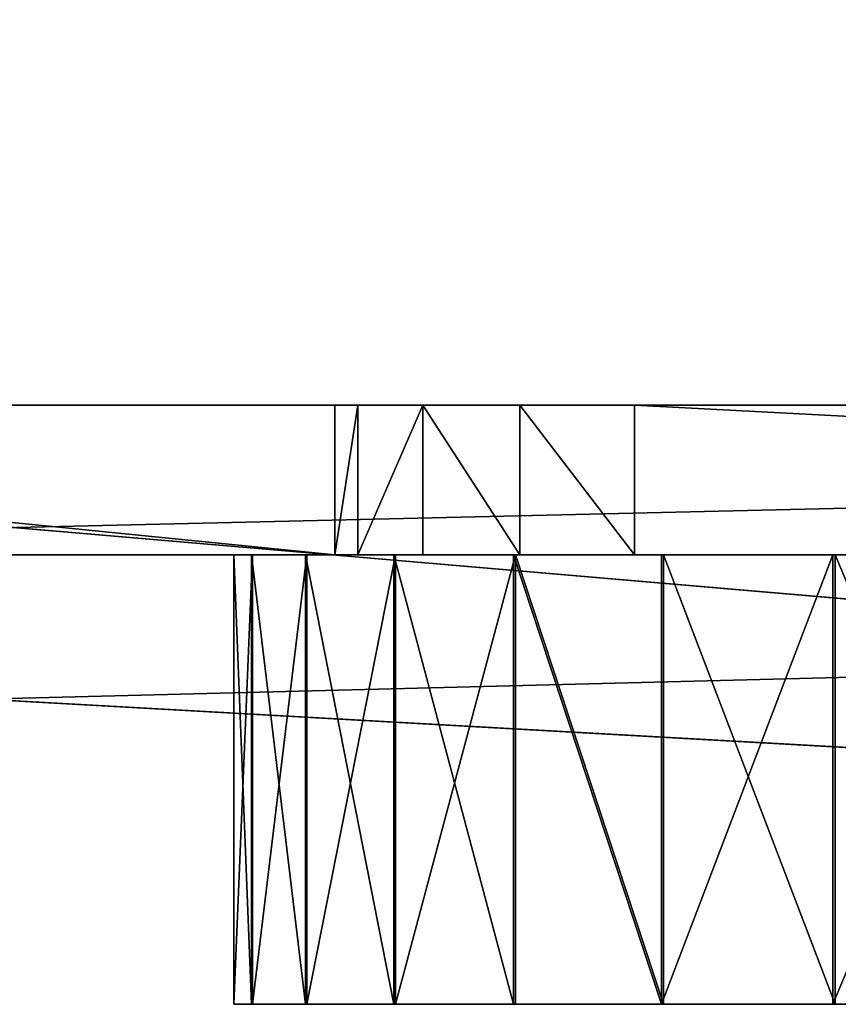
# Model space of a CAD drawing. Extents: x -4.9 to 4.9, y -3.1 to 11.3.
# Tile 126 of 154: x -0.536 to -0.321, y 1.448 to 1.707. Entities that reach past the tile are written whole.
import ezdxf

# ---------------------------------------------------------------- set-up
doc = ezdxf.new("R2010")
doc.units = 0
doc.header["$MEASUREMENT"] = 0
doc.layers.get('0').update_dxf_attribs({"linetype": 'CONTINUOUS'})

# ---------------------------------------------------------------- blocks, each defined once
blk = doc.blocks.new('RUMI-LED_ZLOZENIE_STL')
at = {"color": 0}
for p, q in [((0.84522, 1.60548, 0), (-0.84522, 1.60548, 0)), ((-0.84522, 1.60548, 1.37795), (-0.45276, 1.60548, 1.37795)), ((0.84522, 1.60548, 0), (-0.84522, 1.60548, 0)), ((-0.84522, 1.60548, 1.37795), (-0.45276, 1.60548, 1.37795)), ((-0.45276, 1.60548, 1.37795), (-0.45276, 1.60548, 1.89237)), ((-0.45276, 1.60548, 1.89237), (-0.44676, 1.60548, 1.9225)), ((-0.45276, 1.56611, 1.37795), (-0.45276, 1.60548, 1.37795)), ((-0.45276, 1.60548, 1.37795), (-0.45276, 1.60548, 1.89237)), ((-0.45276, 1.56611, 1.37795), (-0.45276, 1.60548, 1.37795)), ((-0.45276, 1.56611, 1.89237), (-0.45276, 1.60548, 1.89237)), ((-0.45276, 1.60548, 1.89237), (-0.44676, 1.60548, 1.9225)), ((-0.45276, 1.56611, 1.89237), (-0.45276, 1.60548, 1.89237)), ((-0.44676, 1.60548, 1.9225), (-0.42969, 1.60548, 1.94805)), ((-0.44676, 1.56611, 1.9225), (-0.44676, 1.60548, 1.9225)), ((-0.44676, 1.60548, 1.9225), (-0.42969, 1.60548, 1.94805)), ((-0.44676, 1.56611, 1.9225), (-0.44676, 1.60548, 1.9225)), ((-0.42969, 1.60548, 1.94805), (-0.40415, 1.60548, 1.96512)), ((-0.42969, 1.56611, 1.94805), (-0.42969, 1.60548, 1.94805)), ((-0.42969, 1.60548, 1.94805), (-0.40415, 1.60548, 1.96512)), ((-0.42969, 1.56611, 1.94805), (-0.42969, 1.60548, 1.94805)), ((-0.40415, 1.60548, 1.96512), (-0.37402, 1.60548, 1.97111)), ((-0.40415, 1.56611, 1.96512), (-0.40415, 1.60548, 1.96512)), ((-0.40415, 1.60548, 1.96512), (-0.37402, 1.60548, 1.97111)), ((-0.40415, 1.56611, 1.96512), (-0.40415, 1.60548, 1.96512)), ((-0.37402, 1.60548, 1.97111), (0.37402, 1.60548, 1.97111)), ((-0.37402, 1.56611, 1.97111), (-0.37402, 1.60548, 1.97111)), ((-0.37402, 1.60548, 1.97111), (0.37402, 1.60548, 1.97111)), ((-0.37402, 1.56611, 1.97111), (-0.37402, 1.60548, 1.97111)), ((-0.68897, 1.58635, 0.15036), (-0.13361, 1.53865, 0.15036)), ((-0.13361, 1.53865, 1.13462), (-0.68897, 1.58635, 1.13462)), ((-0.13361, 1.53865, 1.13462), (-0.68897, 1.58635, 1.13462)), ((-0.68897, 1.58635, 0.15036), (-0.13361, 1.53865, 0.15036)), ((-0.45276, 1.56611, 1.37795), (-0.84522, 1.56611, 1.37795)), ((-0.84522, 1.56611, 0), (0.84522, 1.56611, 0)), ((-0.84522, 1.56611, 0), (0.84522, 1.56611, 0)), ((-0.45276, 1.56611, 1.37795), (-0.84522, 1.56611, 1.37795)), ((-0.47462, 1.56611, 1.58182), (-0.47933, 1.56611, 1.63658)), ((-0.47933, 1.56611, 1.63658), (-0.47927, 1.56611, 1.67655)), ((-0.47933, 1.448, 1.63658), (-0.47933, 1.56611, 1.63658)), ((-0.47462, 1.56611, 1.58182), (-0.47933, 1.56611, 1.63658)), ((-0.47933, 1.56611, 1.63658), (-0.47927, 1.56611, 1.67655)), ((-0.47933, 1.448, 1.63658), (-0.47933, 1.56611, 1.63658)), ((-0.47927, 1.56611, 1.67655), (-0.4744, 1.56611, 1.73123)), ((-0.47927, 1.448, 1.67655), (-0.47927, 1.56611, 1.67655)), ((-0.47927, 1.56611, 1.67655), (-0.4744, 1.56611, 1.73123)), ((-0.47927, 1.448, 1.67655), (-0.47927, 1.56611, 1.67655)), ((-0.46046, 1.56611, 1.52873), (-0.47462, 1.56611, 1.58182)), ((-0.47462, 1.448, 1.58182), (-0.47462, 1.56611, 1.58182)), ((-0.46046, 1.56611, 1.52873), (-0.47462, 1.56611, 1.58182)), ((-0.47462, 1.448, 1.58182), (-0.47462, 1.56611, 1.58182)), ((-0.4744, 1.56611, 1.73123), (-0.46012, 1.56611, 1.78424)), ((-0.4744, 1.448, 1.73123), (-0.4744, 1.56611, 1.73123)), ((-0.4744, 1.56611, 1.73123), (-0.46012, 1.56611, 1.78424)), ((-0.4744, 1.448, 1.73123), (-0.4744, 1.56611, 1.73123)), ((-0.43729, 1.56611, 1.4789), (-0.46046, 1.56611, 1.52873)), ((-0.46046, 1.448, 1.52873), (-0.46046, 1.56611, 1.52873)), ((-0.43729, 1.56611, 1.4789), (-0.46046, 1.56611, 1.52873)), ((-0.46046, 1.448, 1.52873), (-0.46046, 1.56611, 1.52873)), ((-0.46012, 1.56611, 1.78424), (-0.43684, 1.56611, 1.83396)), ((-0.46012, 1.448, 1.78424), (-0.46012, 1.56611, 1.78424)), ((-0.46012, 1.56611, 1.78424), (-0.43684, 1.56611, 1.83396)), ((-0.46012, 1.448, 1.78424), (-0.46012, 1.56611, 1.78424)), ((-0.44676, 1.56611, 1.9225), (-0.45276, 1.56611, 1.89237)), ((-0.45276, 1.56611, 1.89237), (-0.45276, 1.56611, 1.37795)), ((-0.45276, 1.56611, 1.89237), (-0.45276, 1.56611, 1.37795)), ((-0.44676, 1.56611, 1.9225), (-0.45276, 1.56611, 1.89237)), ((-0.42969, 1.56611, 1.94805), (-0.44676, 1.56611, 1.9225)), ((-0.42969, 1.56611, 1.94805), (-0.44676, 1.56611, 1.9225)), ((-0.40581, 1.56611, 1.43385), (-0.43729, 1.56611, 1.4789)), ((-0.43729, 1.448, 1.4789), (-0.43729, 1.56611, 1.4789)), ((-0.40581, 1.56611, 1.43385), (-0.43729, 1.56611, 1.4789)), ((-0.43729, 1.448, 1.4789), (-0.43729, 1.56611, 1.4789)), ((-0.43684, 1.56611, 1.83396), (-0.40528, 1.56611, 1.87889)), ((-0.43684, 1.448, 1.83396), (-0.43684, 1.56611, 1.83396)), ((-0.43684, 1.56611, 1.83396), (-0.40528, 1.56611, 1.87889)), ((-0.43684, 1.448, 1.83396), (-0.43684, 1.56611, 1.83396)), ((-0.40415, 1.56611, 1.96512), (-0.42969, 1.56611, 1.94805)), ((-0.40415, 1.56611, 1.96512), (-0.42969, 1.56611, 1.94805)), ((-0.36698, 1.56611, 1.39497), (-0.40581, 1.56611, 1.43385)), ((-0.40581, 1.448, 1.43385), (-0.40581, 1.56611, 1.43385)), ((-0.36698, 1.56611, 1.39497), (-0.40581, 1.56611, 1.43385)), ((-0.40581, 1.448, 1.43385), (-0.40581, 1.56611, 1.43385)), ((-0.40528, 1.56611, 1.87889), (-0.3664, 1.56611, 1.91765)), ((-0.40528, 1.448, 1.87889), (-0.40528, 1.56611, 1.87889)), ((-0.40528, 1.56611, 1.87889), (-0.3664, 1.56611, 1.91765)), ((-0.40528, 1.448, 1.87889), (-0.40528, 1.56611, 1.87889)), ((-0.37402, 1.56611, 1.97111), (-0.40415, 1.56611, 1.96512)), ((-0.37402, 1.56611, 1.97111), (-0.40415, 1.56611, 1.96512)), ((0.37402, 1.56611, 1.97111), (-0.37402, 1.56611, 1.97111)), ((0.37402, 1.56611, 1.97111), (-0.37402, 1.56611, 1.97111)), ((-0.32199, 1.56611, 1.36342), (-0.36698, 1.56611, 1.39497)), ((-0.36698, 1.448, 1.39497), (-0.36698, 1.56611, 1.39497)), ((-0.32199, 1.56611, 1.36342), (-0.36698, 1.56611, 1.39497)), ((-0.36698, 1.448, 1.39497), (-0.36698, 1.56611, 1.39497)), ((-0.3664, 1.56611, 1.91765), (-0.32139, 1.56611, 1.94908)), ((-0.3664, 1.448, 1.91765), (-0.3664, 1.56611, 1.91765)), ((-0.3664, 1.56611, 1.91765), (-0.32139, 1.56611, 1.94908)), ((-0.3664, 1.448, 1.91765), (-0.3664, 1.56611, 1.91765)), ((-0.27219, 1.56611, 1.34018), (-0.32199, 1.56611, 1.36342)), ((-0.32199, 1.448, 1.36342), (-0.32199, 1.56611, 1.36342)), ((-0.27219, 1.56611, 1.34018), (-0.32199, 1.56611, 1.36342)), ((-0.32199, 1.448, 1.36342), (-0.32199, 1.56611, 1.36342)), ((-0.32139, 1.56611, 1.94908), (-0.27159, 1.56611, 1.9722)), ((-0.32139, 1.448, 1.94907), (-0.32139, 1.56611, 1.94908)), ((-0.32139, 1.56611, 1.94908), (-0.27159, 1.56611, 1.9722)), ((-0.32139, 1.448, 1.94907), (-0.32139, 1.56611, 1.94908)), ((0.0058, 1.49729, 0.15036), (-0.54521, 1.52824, 0.15036)), ((-0.54521, 1.52824, 1.13462), (0.0058, 1.49729, 1.13462)), ((0.0058, 1.49729, 0.15036), (-0.54521, 1.52824, 0.15036)), ((-0.54521, 1.52824, 1.13462), (0.0058, 1.49729, 1.13462)), ((-0.47462, 1.448, 1.58182), (-0.47933, 1.448, 1.63658)), ((-0.47933, 1.448, 1.63658), (-0.47927, 1.448, 1.67655)), ((-0.47933, 1.448, 1.63658), (-0.47927, 1.448, 1.67655)), ((-0.47462, 1.448, 1.58182), (-0.47933, 1.448, 1.63658)), ((-0.47927, 1.448, 1.67655), (-0.4744, 1.448, 1.73123)), ((-0.47927, 1.448, 1.67655), (-0.4744, 1.448, 1.73123)), ((-0.46046, 1.448, 1.52873), (-0.47462, 1.448, 1.58182)), ((-0.46046, 1.448, 1.52873), (-0.47462, 1.448, 1.58182)), ((-0.4744, 1.448, 1.73123), (-0.46012, 1.448, 1.78424)), ((-0.4744, 1.448, 1.73123), (-0.46012, 1.448, 1.78424)), ((-0.43729, 1.448, 1.4789), (-0.46046, 1.448, 1.52873)), ((-0.43729, 1.448, 1.4789), (-0.46046, 1.448, 1.52873)), ((-0.46012, 1.448, 1.78424), (-0.43684, 1.448, 1.83396)), ((-0.46012, 1.448, 1.78424), (-0.43684, 1.448, 1.83396)), ((-0.40581, 1.448, 1.43385), (-0.43729, 1.448, 1.4789)), ((-0.40581, 1.448, 1.43385), (-0.43729, 1.448, 1.4789)), ((-0.43684, 1.448, 1.83396), (-0.40528, 1.448, 1.87889)), ((-0.43684, 1.448, 1.83396), (-0.40528, 1.448, 1.87889)), ((-0.36698, 1.448, 1.39497), (-0.40581, 1.448, 1.43385)), ((-0.36698, 1.448, 1.39497), (-0.40581, 1.448, 1.43385)), ((-0.40528, 1.448, 1.87889), (-0.3664, 1.448, 1.91765)), ((-0.40528, 1.448, 1.87889), (-0.3664, 1.448, 1.91765)), ((-0.32199, 1.448, 1.36342), (-0.36698, 1.448, 1.39497)), ((-0.32199, 1.448, 1.36342), (-0.36698, 1.448, 1.39497)), ((-0.3664, 1.448, 1.91765), (-0.32139, 1.448, 1.94907)), ((-0.3664, 1.448, 1.91765), (-0.32139, 1.448, 1.94907)), ((-0.27219, 1.448, 1.34018), (-0.32199, 1.448, 1.36342)), ((-0.27219, 1.448, 1.34018), (-0.32199, 1.448, 1.36342)), ((-0.32139, 1.448, 1.94907), (-0.27159, 1.448, 1.9722)), ((-0.32139, 1.448, 1.94907), (-0.27159, 1.448, 1.9722))]:
    blk.add_line(p, q, dxfattribs=at)
mesh = blk.add_polyface(dxfattribs=at)
corners = [(-4.88452, 6.96956, 0.15036), (-4.88452, 5.86755, 0.15036), (-4.91546, 6.41855, 0.15036), (-4.87609, 6.41855, 0.15036), (-4.86813, 6.69725, 0.15036), (-4.79207, 7.51364, 0.15036), (-4.80459, 7.25102, 0.15036), (-4.67834, 7.79394, 0.15036), (-4.6393, 8.04394, 0.15036), (-4.49103, 8.31893, 0.15036), (-4.4281, 8.55381, 0.15036), (-4.24509, 8.81914, 0.15036), (-4.16115, 9.03682, 0.15036), (-3.94373, 9.28806, 0.15036), (-3.8418, 9.48691, 0.15036), (-3.59089, 9.71956, 0.15036), (-3.47406, 9.89841, 0.15036), (-3.19116, 10.10804, 0.15036), (-3.06256, 10.26615, 0.15036), (-2.74975, 10.44842, 0.15036), (-2.61247, 10.5855, 0.15036), (-2.27242, 10.73626, 0.15036), (-2.12946, 10.85246, 0.15036), (-1.76539, 10.96781, 0.15036), (-1.61959, 11.06365, 0.15036), (-1.23527, 11.14006, 0.15036), (-1.08928, 11.21643, 0.15036), (-0.68897, 11.25075, 0.15036), (-0.54521, 11.30887, 0.15036), (-0.13361, 11.29845, 0.15036), (0.0058, 11.33981, 0.15036), (0.42357, 11.28253, 0.15036), (0.5568, 11.30887, 0.15036), (0.9753, 11.20321, 0.15036), (1.10088, 11.21643, 0.15036), (1.51439, 11.06151, 0.15036), (1.63119, 11.06365, 0.15036), (2.03381, 10.85928, 0.15036), (2.14105, 10.85246, 0.15036), (2.52679, 10.59915, 0.15036), (2.62407, 10.5855, 0.15036), (2.98691, 10.28453, 0.15036), (3.07415, 10.26615, 0.15036), (3.40817, 9.91951, 0.15036), (3.48565, 9.89841, 0.15036), (3.78507, 9.50885, 0.15036), (3.85339, 9.48691, 0.15036), (4.11271, 9.0579, 0.15036), (4.17275, 9.03682, 0.15036), (4.3868, 8.57255, 0.15036), (4.4397, 8.55381, 0.15036), (4.60378, 8.05911, 0.15036), (4.65089, 8.04394, 0.15036), (4.76082, 7.52429, 0.15036), (4.80367, 7.51364, 0.15036), (4.85587, 6.97505, 0.15036), (4.89611, 6.96956, 0.15036), (4.88769, 6.41855, 0.15036), (-4.86813, 6.13985, 0.15036), (-4.79207, 5.32347, 0.15036), (-4.80459, 5.58608, 0.15036), (-4.67834, 5.04317, 0.15036), (-4.6393, 4.79316, 0.15036), (-4.49103, 4.51818, 0.15036), (-4.4281, 4.2833, 0.15036), (-4.24509, 4.01797, 0.15036), (-4.16115, 3.80029, 0.15036), (-3.94373, 3.54905, 0.15036), (-3.8418, 3.3502, 0.15036), (-3.59089, 3.11754, 0.15036), (-3.47406, 2.9387, 0.15036), (-3.19116, 2.72907, 0.15036), (-3.06256, 2.57096, 0.15036), (-2.74975, 2.38869, 0.15036), (-2.61247, 2.2516, 0.15036), (-2.27242, 2.10085, 0.15036), (-2.12946, 1.98465, 0.15036), (-1.76539, 1.8693, 0.15036), (-1.61959, 1.77346, 0.15036), (-1.23527, 1.69705, 0.15036), (-1.08928, 1.62068, 0.15036), (-0.68897, 1.58635, 0.15036), (-0.54521, 1.52824, 0.15036), (-0.13361, 1.53865, 0.15036), (0.0058, 1.49729, 0.15036), (0.42357, 1.55457, 0.15036), (0.5568, 1.52824, 0.15036), (0.9753, 1.6339, 0.15036), (1.10088, 1.62068, 0.15036), (1.51439, 1.7756, 0.15036), (1.63119, 1.77346, 0.15036), (2.03381, 1.97783, 0.15036), (2.14105, 1.98465, 0.15036), (2.52679, 2.23795, 0.15036), (2.62407, 2.2516, 0.15036), (2.98691, 2.55257, 0.15036), (3.07415, 2.57096, 0.15036), (3.40817, 2.91759, 0.15036), (3.48565, 2.9387, 0.15036), (3.78507, 3.32826, 0.15036), (3.85339, 3.3502, 0.15036), (4.11271, 3.7792, 0.15036), (4.17275, 3.80029, 0.15036), (4.3868, 4.26456, 0.15036), (4.4397, 4.2833, 0.15036), (4.60378, 4.778, 0.15036), (4.65089, 4.79316, 0.15036), (4.76082, 5.31282, 0.15036), (4.80367, 5.32347, 0.15036), (4.85587, 5.86206, 0.15036), (4.89611, 5.86755, 0.15036), (4.92706, 6.41855, 0.15036)]
mesh.append_faces([[corners[k] for k in face] for face in [(0, 1, 2), (110, 56, 111)]], dxfattribs={"vtx0": -1, "color": 0})
mesh.append_faces([[corners[k] for k in face] for face in [(3, 0, 4), (4, 5, 6), (6, 5, 7), (7, 8, 9), (9, 10, 11), (11, 12, 13), (13, 14, 15), (15, 16, 17), (17, 18, 19), (19, 20, 21), (21, 22, 23), (23, 24, 25), (25, 26, 27), (27, 28, 29), (29, 30, 31), (31, 32, 33), (33, 34, 35), (35, 36, 37), (37, 38, 39), (39, 40, 41), (41, 42, 43), (43, 44, 45), (45, 46, 47), (47, 48, 49), (49, 50, 51), (51, 52, 53), (53, 54, 55), (55, 56, 57), (1, 58, 59), (58, 1, 3), (59, 61, 62), (62, 63, 64), (64, 65, 66), (66, 67, 68), (68, 69, 70), (70, 71, 72), (72, 73, 74), (74, 75, 76), (76, 77, 78), (78, 79, 80), (80, 81, 82), (82, 83, 84), (84, 85, 86), (86, 87, 88), (88, 89, 90), (90, 91, 92), (92, 93, 94), (94, 95, 96), (96, 97, 98), (98, 99, 100), (100, 101, 102), (102, 103, 104), (104, 105, 106), (106, 107, 108), (108, 109, 110)]], dxfattribs={"vtx0": -1, "vtx1": -1, "color": 0})
mesh.append_faces([[corners[k] for k in face] for face in [(1, 0, 3), (110, 57, 56)]], dxfattribs={"vtx0": -1, "vtx1": -1, "vtx2": -1, "color": 0})
mesh.append_faces([[corners[k] for k in face] for face in [(4, 0, 5), (7, 5, 8), (9, 8, 10), (11, 10, 12), (13, 12, 14), (15, 14, 16), (17, 16, 18), (19, 18, 20), (21, 20, 22), (23, 22, 24), (25, 24, 26), (27, 26, 28), (29, 28, 30), (31, 30, 32), (33, 32, 34), (35, 34, 36), (37, 36, 38), (39, 38, 40), (41, 40, 42), (43, 42, 44), (45, 44, 46), (47, 46, 48), (49, 48, 50), (51, 50, 52), (53, 52, 54), (55, 54, 56), (59, 58, 60), (59, 60, 61), (62, 61, 63), (64, 63, 65), (66, 65, 67), (68, 67, 69), (70, 69, 71), (72, 71, 73), (74, 73, 75), (76, 75, 77), (78, 77, 79), (80, 79, 81), (82, 81, 83), (84, 83, 85), (86, 85, 87), (88, 87, 89), (90, 89, 91), (92, 91, 93), (94, 93, 95), (96, 95, 97), (98, 97, 99), (100, 99, 101), (102, 101, 103), (104, 103, 105), (106, 105, 107), (108, 107, 109), (110, 109, 57)]], dxfattribs={"vtx0": -1, "vtx2": -1, "color": 0})
mesh = blk.add_polyface(dxfattribs=at)
corners = [(-4.88452, 5.86755, 1.13462), (-4.88452, 6.96956, 1.13462), (-4.91546, 6.41855, 1.13462), (-4.87609, 6.41855, 1.13462), (-4.86813, 6.13985, 1.13462), (-4.79207, 5.32347, 1.13462), (-4.80459, 5.58608, 1.13462), (-4.67834, 5.04317, 1.13462), (-4.6393, 4.79316, 1.13462), (-4.49103, 4.51818, 1.13462), (-4.4281, 4.2833, 1.13462), (-4.24509, 4.01797, 1.13462), (-4.16115, 3.80029, 1.13462), (-3.94373, 3.54905, 1.13462), (-3.8418, 3.3502, 1.13462), (-3.59089, 3.11754, 1.13462), (-3.47406, 2.9387, 1.13462), (-3.19116, 2.72907, 1.13462), (-3.06256, 2.57096, 1.13462), (-2.74975, 2.38869, 1.13462), (-2.61247, 2.2516, 1.13462), (-2.27242, 2.10085, 1.13462), (-2.12946, 1.98465, 1.13462), (-1.76539, 1.8693, 1.13462), (-1.61959, 1.77346, 1.13462), (-1.23527, 1.69705, 1.13462), (-1.08928, 1.62068, 1.13462), (-0.68897, 1.58635, 1.13462), (-0.54521, 1.52824, 1.13462), (-0.13361, 1.53865, 1.13462), (0.0058, 1.49729, 1.13462), (0.42357, 1.55457, 1.13462), (0.5568, 1.52824, 1.13462), (0.9753, 1.6339, 1.13462), (1.10088, 1.62068, 1.13462), (1.51439, 1.7756, 1.13462), (1.63119, 1.77346, 1.13462), (2.03381, 1.97783, 1.13462), (2.14105, 1.98465, 1.13462), (2.52679, 2.23795, 1.13462), (2.62407, 2.2516, 1.13462), (2.98691, 2.55257, 1.13462), (3.07415, 2.57096, 1.13462), (3.40817, 2.91759, 1.13462), (3.48565, 2.9387, 1.13462), (3.78507, 3.32826, 1.13462), (3.85339, 3.3502, 1.13462), (4.11271, 3.7792, 1.13462), (4.17275, 3.80029, 1.13462), (4.3868, 4.26456, 1.13462), (4.4397, 4.2833, 1.13462), (4.60378, 4.778, 1.13462), (4.65089, 4.79316, 1.13462), (4.76082, 5.31282, 1.13462), (4.80367, 5.32347, 1.13462), (4.85587, 5.86206, 1.13462), (4.89611, 5.86755, 1.13462), (4.88769, 6.41855, 1.13462), (-4.86813, 6.69725, 1.13462), (-4.79207, 7.51364, 1.13462), (-4.80459, 7.25102, 1.13462), (-4.67834, 7.79394, 1.13462), (-4.6393, 8.04394, 1.13462), (-4.49103, 8.31893, 1.13462), (-4.4281, 8.55381, 1.13462), (-4.24509, 8.81914, 1.13462), (-4.16115, 9.03682, 1.13462), (-3.94373, 9.28806, 1.13462), (-3.8418, 9.48691, 1.13462), (-3.59089, 9.71956, 1.13462), (-3.47406, 9.89841, 1.13462), (-3.19116, 10.10804, 1.13462), (-3.06256, 10.26615, 1.13462), (-2.74975, 10.44842, 1.13462), (-2.61247, 10.5855, 1.13462), (-2.27242, 10.73626, 1.13462), (-2.12946, 10.85246, 1.13462), (-1.76539, 10.96781, 1.13462), (-1.61959, 11.06365, 1.13462), (-1.23527, 11.14006, 1.13462), (-1.08928, 11.21643, 1.13462), (-0.68897, 11.25075, 1.13462), (-0.54521, 11.30887, 1.13462), (-0.13361, 11.29845, 1.13462), (0.0058, 11.33981, 1.13462), (0.42357, 11.28253, 1.13462), (0.5568, 11.30887, 1.13462), (0.9753, 11.20321, 1.13462), (1.10088, 11.21643, 1.13462), (1.51439, 11.06151, 1.13462), (1.63119, 11.06365, 1.13462), (2.03381, 10.85928, 1.13462), (2.14105, 10.85246, 1.13462), (2.52679, 10.59915, 1.13462), (2.62407, 10.5855, 1.13462), (2.98691, 10.28453, 1.13462), (3.07415, 10.26615, 1.13462), (3.40817, 9.91951, 1.13462), (3.48565, 9.89841, 1.13462), (3.78507, 9.50885, 1.13462), (3.85339, 9.48691, 1.13462), (4.11271, 9.0579, 1.13462), (4.17275, 9.03682, 1.13462), (4.3868, 8.57255, 1.13462), (4.4397, 8.55381, 1.13462), (4.60378, 8.05911, 1.13462), (4.65089, 8.04394, 1.13462), (4.76082, 7.52429, 1.13462), (4.80367, 7.51364, 1.13462), (4.85587, 6.97505, 1.13462), (4.89611, 6.96956, 1.13462), (4.92706, 6.41855, 1.13462)]
mesh.append_faces([[corners[k] for k in face] for face in [(0, 1, 2), (110, 56, 111)]], dxfattribs={"vtx0": -1, "color": 0})
mesh.append_faces([[corners[k] for k in face] for face in [(3, 0, 4), (4, 5, 6), (6, 5, 7), (7, 8, 9), (9, 10, 11), (11, 12, 13), (13, 14, 15), (15, 16, 17), (17, 18, 19), (19, 20, 21), (21, 22, 23), (23, 24, 25), (25, 26, 27), (27, 28, 29), (29, 30, 31), (31, 32, 33), (33, 34, 35), (35, 36, 37), (37, 38, 39), (39, 40, 41), (41, 42, 43), (43, 44, 45), (45, 46, 47), (47, 48, 49), (49, 50, 51), (51, 52, 53), (53, 54, 55), (55, 56, 57), (1, 58, 59), (58, 1, 3), (59, 61, 62), (62, 63, 64), (64, 65, 66), (66, 67, 68), (68, 69, 70), (70, 71, 72), (72, 73, 74), (74, 75, 76), (76, 77, 78), (78, 79, 80), (80, 81, 82), (82, 83, 84), (84, 85, 86), (86, 87, 88), (88, 89, 90), (90, 91, 92), (92, 93, 94), (94, 95, 96), (96, 97, 98), (98, 99, 100), (100, 101, 102), (102, 103, 104), (104, 105, 106), (106, 107, 108), (108, 109, 110)]], dxfattribs={"vtx0": -1, "vtx1": -1, "color": 0})
mesh.append_faces([[corners[k] for k in face] for face in [(1, 0, 3), (110, 57, 56)]], dxfattribs={"vtx0": -1, "vtx1": -1, "vtx2": -1, "color": 0})
mesh.append_faces([[corners[k] for k in face] for face in [(4, 0, 5), (7, 5, 8), (9, 8, 10), (11, 10, 12), (13, 12, 14), (15, 14, 16), (17, 16, 18), (19, 18, 20), (21, 20, 22), (23, 22, 24), (25, 24, 26), (27, 26, 28), (29, 28, 30), (31, 30, 32), (33, 32, 34), (35, 34, 36), (37, 36, 38), (39, 38, 40), (41, 40, 42), (43, 42, 44), (45, 44, 46), (47, 46, 48), (49, 48, 50), (51, 50, 52), (53, 52, 54), (55, 54, 56), (59, 58, 60), (59, 60, 61), (62, 61, 63), (64, 63, 65), (66, 65, 67), (68, 67, 69), (70, 69, 71), (72, 71, 73), (74, 73, 75), (76, 75, 77), (78, 77, 79), (80, 79, 81), (82, 81, 83), (84, 83, 85), (86, 85, 87), (88, 87, 89), (90, 89, 91), (92, 91, 93), (94, 93, 95), (96, 95, 97), (98, 97, 99), (100, 99, 101), (102, 101, 103), (104, 103, 105), (106, 105, 107), (108, 107, 109), (110, 109, 57)]], dxfattribs={"vtx0": -1, "vtx2": -1, "color": 0})
mesh = blk.add_polyface(dxfattribs=at)
corners = [(-0.45276, 1.60548, 1.37795), (-0.17146, 1.60548, 1.56366), (0.45276, 1.60548, 1.37795), (-0.20106, 1.60548, 1.58075), (-0.22303, 1.60548, 1.60694), (-0.45276, 1.60548, 1.89237), (-0.1378, 1.60548, 1.55773), (-0.23473, 1.60548, 1.63906), (-0.23473, 1.60548, 1.67324), (-0.22303, 1.60548, 1.70536), (-0.20106, 1.60548, 1.73155), (-0.17146, 1.60548, 1.74864), (-0.1378, 1.60548, 1.75458), (-0.07453, 1.60548, 1.58075), (0.45276, 1.60548, 1.89237), (-0.10413, 1.60548, 1.56366), (-0.05256, 1.60548, 1.60694), (-0.04087, 1.60548, 1.63906), (-0.04087, 1.60548, 1.67324), (-0.05256, 1.60548, 1.70536), (-0.07453, 1.60548, 1.73155), (-0.10413, 1.60548, 1.74864), (-0.44676, 1.60548, 1.9225), (0.44676, 1.60548, 1.9225), (-0.42969, 1.60548, 1.94805), (0.42969, 1.60548, 1.94805), (-0.40415, 1.60548, 1.96512), (0.40415, 1.60548, 1.96512), (-0.37402, 1.60548, 1.97111), (0.37402, 1.60548, 1.97111), (-0.87535, 1.60548, 0.00599), (0.84522, 1.60548, 0), (-0.84522, 1.60548, 0), (0.87535, 1.60548, 0.00599), (-0.9009, 1.60548, 0.02306), (0.9009, 1.60548, 0.02306), (-0.91796, 1.60548, 0.04861), (0.91796, 1.60548, 0.04861), (-0.92396, 1.60548, 0.07874), (0.92396, 1.60548, 0.07874), (-0.80585, 1.60548, 0.1378), (-0.92396, 1.60548, 1.29921), (-0.80585, 1.60548, 1.24016), (-0.64837, 1.60548, 1.24016), (0.64837, 1.60548, 1.24016), (0.80585, 1.60548, 1.24016), (0.80585, 1.60548, 0.1378), (0.92396, 1.60548, 1.29921), (-0.64837, 1.60548, 0.1378), (0.64837, 1.60548, 0.1378), (-0.91796, 1.60548, 1.32935), (0.91796, 1.60548, 1.32935), (-0.9009, 1.60548, 1.35489), (0.9009, 1.60548, 1.35489), (-0.87535, 1.60548, 1.37196), (0.87535, 1.60548, 1.37196), (-0.84522, 1.60548, 1.37795), (0.84522, 1.60548, 1.37795)]
mesh.append_faces([[corners[k] for k in face] for face in [(27, 28, 29), (30, 31, 32)]], dxfattribs={"vtx0": -1, "color": 0})
mesh.append_faces([[corners[k] for k in face] for face in [(1, 0, 3), (3, 0, 4), (4, 5, 7), (7, 5, 8), (8, 5, 9), (9, 5, 10), (10, 5, 11), (11, 5, 12), (2, 13, 14), (13, 2, 15), (15, 2, 6), (14, 22, 23), (23, 24, 25), (25, 26, 27), (31, 30, 33), (33, 34, 35), (35, 36, 37), (37, 38, 39), (40, 41, 42), (42, 41, 43), (44, 41, 45), (39, 46, 47), (46, 48, 49), (47, 50, 51), (51, 52, 53), (53, 54, 55), (55, 56, 57), (57, 0, 2), (43, 49, 48), (49, 43, 44)]], dxfattribs={"vtx0": -1, "vtx1": -1, "color": 0})
mesh.append_faces([[corners[k] for k in face] for face in [(0, 1, 2), (14, 12, 5), (39, 38, 40), (43, 41, 44), (46, 39, 40), (47, 45, 41)]], dxfattribs={"vtx0": -1, "vtx1": -1, "vtx2": -1, "color": 0})
mesh.append_faces([[corners[k] for k in face] for face in [(4, 0, 5), (2, 1, 6), (14, 13, 16), (14, 16, 17), (14, 17, 18), (14, 18, 19), (14, 19, 20), (14, 20, 21), (14, 21, 12), (14, 5, 22), (23, 22, 24), (25, 24, 26), (27, 26, 28), (33, 30, 34), (35, 34, 36), (37, 36, 38), (40, 38, 41), (46, 40, 48), (47, 46, 45), (47, 41, 50), (51, 50, 52), (53, 52, 54), (55, 54, 56), (57, 56, 0)]], dxfattribs={"vtx0": -1, "vtx2": -1, "color": 0})
mesh = blk.add_polyface(dxfattribs=at)
corners = [(0.84522, 1.60548, 0), (-0.84522, 1.56611, 0), (-0.84522, 1.60548, 0), (0.84522, 1.56611, 0)]
mesh.append_faces([[corners[k] for k in face] for face in [(0, 1, 2), (1, 0, 3)]], dxfattribs={"vtx0": -1, "color": 0})
mesh = blk.add_polyface(dxfattribs=at)
corners = [(-0.45276, 1.56611, 1.37795), (-0.84522, 1.60548, 1.37795), (-0.84522, 1.56611, 1.37795), (-0.45276, 1.60548, 1.37795)]
mesh.append_faces([[corners[k] for k in face] for face in [(0, 1, 2), (1, 0, 3)]], dxfattribs={"vtx0": -1, "color": 0})
mesh = blk.add_polyface(dxfattribs=at)
corners = [(-0.45276, 1.60548, 1.89237), (-0.45276, 1.56611, 1.37795), (-0.45276, 1.56611, 1.89237), (-0.45276, 1.60548, 1.37795)]
mesh.append_faces([[corners[k] for k in face] for face in [(0, 1, 2), (1, 0, 3)]], dxfattribs={"vtx0": -1, "color": 0})
mesh = blk.add_polyface(dxfattribs=at)
corners = [(-0.44676, 1.60548, 1.9225), (-0.45276, 1.56611, 1.89237), (-0.44676, 1.56611, 1.9225), (-0.45276, 1.60548, 1.89237)]
mesh.append_faces([[corners[k] for k in face] for face in [(0, 1, 2), (1, 0, 3)]], dxfattribs={"vtx0": -1, "color": 0})
mesh = blk.add_polyface(dxfattribs=at)
corners = [(-0.42969, 1.60548, 1.94805), (-0.44676, 1.56611, 1.9225), (-0.42969, 1.56611, 1.94805), (-0.44676, 1.60548, 1.9225)]
mesh.append_faces([[corners[k] for k in face] for face in [(0, 1, 2), (1, 0, 3)]], dxfattribs={"vtx0": -1, "color": 0})
mesh = blk.add_polyface(dxfattribs=at)
corners = [(-0.40415, 1.56611, 1.96512), (-0.42969, 1.60548, 1.94805), (-0.42969, 1.56611, 1.94805), (-0.40415, 1.60548, 1.96512)]
mesh.append_faces([[corners[k] for k in face] for face in [(0, 1, 2), (1, 0, 3)]], dxfattribs={"vtx0": -1, "color": 0})
mesh = blk.add_polyface(dxfattribs=at)
corners = [(-0.37402, 1.56611, 1.97111), (-0.40415, 1.60548, 1.96512), (-0.40415, 1.56611, 1.96512), (-0.37402, 1.60548, 1.97111)]
mesh.append_faces([[corners[k] for k in face] for face in [(0, 1, 2), (1, 0, 3)]], dxfattribs={"vtx0": -1, "color": 0})
mesh = blk.add_polyface(dxfattribs=at)
corners = [(0.37402, 1.56611, 1.97111), (-0.37402, 1.60548, 1.97111), (-0.37402, 1.56611, 1.97111), (0.37402, 1.60548, 1.97111)]
mesh.append_faces([[corners[k] for k in face] for face in [(0, 1, 2), (1, 0, 3)]], dxfattribs={"vtx0": -1, "color": 0})
mesh = blk.add_polyface(dxfattribs=at)
corners = [(-0.68897, 1.58635, 1.13462), (-0.13361, 1.53865, 0.15036), (-0.68897, 1.58635, 0.15036), (-0.13361, 1.53865, 1.13462)]
mesh.append_faces([[corners[k] for k in face] for face in [(0, 1, 2), (1, 0, 3)]], dxfattribs={"vtx0": -1, "color": 0})
mesh = blk.add_polyface(dxfattribs=at)
corners = [(0.45276, 1.56611, 1.37795), (-0.10413, 1.56611, 1.56366), (-0.45276, 1.56611, 1.37795), (-0.07453, 1.56611, 1.58075), (0.45276, 1.56611, 1.89237), (-0.1378, 1.56611, 1.55773), (-0.05256, 1.56611, 1.60694), (-0.04087, 1.56611, 1.63906), (-0.04087, 1.56611, 1.67324), (-0.05256, 1.56611, 1.70536), (-0.07453, 1.56611, 1.73155), (-0.10413, 1.56611, 1.74864), (-0.1378, 1.56611, 1.75458), (-0.22303, 1.56611, 1.60694), (-0.45276, 1.56611, 1.89237), (-0.20106, 1.56611, 1.58075), (-0.17146, 1.56611, 1.56366), (-0.23473, 1.56611, 1.63906), (-0.23473, 1.56611, 1.67324), (-0.22303, 1.56611, 1.70536), (-0.20106, 1.56611, 1.73155), (-0.17146, 1.56611, 1.74864), (0.44676, 1.56611, 1.9225), (-0.44676, 1.56611, 1.9225), (0.42969, 1.56611, 1.94805), (-0.42969, 1.56611, 1.94805), (0.40415, 1.56611, 1.96512), (-0.40415, 1.56611, 1.96512), (0.37402, 1.56611, 1.97111), (-0.37402, 1.56611, 1.97111), (0.87535, 1.56611, 0.00599), (-0.84522, 1.56611, 0), (0.84522, 1.56611, 0), (-0.87535, 1.56611, 0.00599), (0.9009, 1.56611, 0.02306), (-0.9009, 1.56611, 0.02306), (0.91796, 1.56611, 0.04861), (-0.91796, 1.56611, 0.04861), (0.92396, 1.56611, 0.07874), (-0.92396, 1.56611, 0.07874), (0.80585, 1.56611, 0.1378), (0.92396, 1.56611, 1.29921), (0.80585, 1.56611, 1.24016), (0.64837, 1.56611, 1.24016), (-0.64837, 1.56611, 1.24016), (-0.80585, 1.56611, 1.24016), (-0.80585, 1.56611, 0.1378), (-0.92396, 1.56611, 1.29921), (0.64837, 1.56611, 0.1378), (-0.64837, 1.56611, 0.1378), (0.91796, 1.56611, 1.32935), (-0.91796, 1.56611, 1.32935), (0.9009, 1.56611, 1.35489), (-0.9009, 1.56611, 1.35489), (0.87535, 1.56611, 1.37196), (-0.87535, 1.56611, 1.37196), (0.84522, 1.56611, 1.37795), (-0.84522, 1.56611, 1.37795)]
mesh.append_faces([[corners[k] for k in face] for face in [(27, 28, 29), (30, 31, 32)]], dxfattribs={"vtx0": -1, "color": 0})
mesh.append_faces([[corners[k] for k in face] for face in [(1, 0, 3), (3, 4, 6), (6, 4, 7), (7, 4, 8), (8, 4, 9), (9, 4, 10), (10, 4, 11), (11, 4, 12), (2, 13, 14), (13, 2, 15), (15, 2, 16), (16, 2, 5), (14, 22, 23), (23, 24, 25), (25, 26, 27), (31, 30, 33), (33, 34, 35), (35, 36, 37), (37, 38, 39), (40, 41, 42), (42, 41, 43), (44, 41, 45), (39, 46, 47), (46, 48, 49), (47, 50, 51), (51, 52, 53), (53, 54, 55), (55, 56, 57), (57, 0, 2), (43, 49, 48), (49, 43, 44)]], dxfattribs={"vtx0": -1, "vtx1": -1, "color": 0})
mesh.append_faces([[corners[k] for k in face] for face in [(0, 1, 2), (14, 12, 4), (39, 38, 40), (43, 41, 44), (46, 39, 40), (47, 45, 41)]], dxfattribs={"vtx0": -1, "vtx1": -1, "vtx2": -1, "color": 0})
mesh.append_faces([[corners[k] for k in face] for face in [(3, 0, 4), (2, 1, 5), (14, 13, 17), (14, 17, 18), (14, 18, 19), (14, 19, 20), (14, 20, 21), (14, 21, 12), (14, 4, 22), (23, 22, 24), (25, 24, 26), (27, 26, 28), (33, 30, 34), (35, 34, 36), (37, 36, 38), (40, 38, 41), (46, 40, 48), (47, 46, 45), (47, 41, 50), (51, 50, 52), (53, 52, 54), (55, 54, 56), (57, 56, 0)]], dxfattribs={"vtx0": -1, "vtx2": -1, "color": 0})
mesh = blk.add_polyface(dxfattribs=at)
corners = [(-0.47462, 1.56611, 1.58182), (-0.1378, 1.56611, 1.55773), (-0.46046, 1.56611, 1.52873), (-0.16821, 1.56611, 1.56254), (-0.19565, 1.56611, 1.57652), (-0.21742, 1.56611, 1.5983), (-0.47933, 1.56611, 1.63658), (-0.2314, 1.56611, 1.62574), (-0.23622, 1.56611, 1.65615), (-0.47927, 1.56611, 1.67655), (-0.2314, 1.56611, 1.68657), (-0.4744, 1.56611, 1.73123), (-0.21742, 1.56611, 1.714), (-0.19565, 1.56611, 1.73578), (-0.46012, 1.56611, 1.78424), (-0.16821, 1.56611, 1.74976), (-0.1378, 1.56611, 1.75458), (-0.21911, 1.56611, 1.32594), (0.15445, 1.56611, 1.32167), (-0.16437, 1.56611, 1.32115), (-0.05817, 1.56611, 1.5983), (0.15445, 1.56611, 1.99092), (-0.27219, 1.56611, 1.34018), (-0.07994, 1.56611, 1.57652), (-0.32199, 1.56611, 1.36342), (-0.36698, 1.56611, 1.39497), (-0.10738, 1.56611, 1.56254), (-0.40581, 1.56611, 1.43385), (-0.43729, 1.56611, 1.4789), (-0.04419, 1.56611, 1.62574), (-0.03937, 1.56611, 1.65615), (-0.04419, 1.56611, 1.68657), (-0.05817, 1.56611, 1.714), (-0.07994, 1.56611, 1.73578), (-0.10738, 1.56611, 1.74976), (-0.43684, 1.56611, 1.83396), (-0.40528, 1.56611, 1.87889), (-0.3664, 1.56611, 1.91765), (-0.32139, 1.56611, 1.94908), (-0.27159, 1.56611, 1.9722), (-0.21854, 1.56611, 1.98633), (-0.16384, 1.56611, 1.99104)]
mesh.append_faces([[corners[k] for k in face] for face in [(17, 18, 19), (21, 40, 41)]], dxfattribs={"vtx0": -1, "color": 0})
mesh.append_faces([[corners[k] for k in face] for face in [(0, 1, 2), (1, 0, 3), (3, 0, 4), (4, 0, 5), (5, 6, 7), (7, 6, 8), (8, 9, 10), (10, 11, 12), (12, 11, 13), (13, 14, 15), (15, 14, 16), (18, 20, 21), (20, 22, 23), (23, 25, 26), (26, 28, 1)]], dxfattribs={"vtx0": -1, "vtx1": -1, "color": 0})
mesh.append_faces([[corners[k] for k in face] for face in [(18, 17, 20), (21, 16, 14)]], dxfattribs={"vtx0": -1, "vtx1": -1, "vtx2": -1, "color": 0})
mesh.append_faces([[corners[k] for k in face] for face in [(5, 0, 6), (8, 6, 9), (10, 9, 11), (13, 11, 14), (20, 17, 22), (23, 22, 24), (23, 24, 25), (26, 25, 27), (26, 27, 28), (1, 28, 2), (21, 20, 29), (21, 29, 30), (21, 30, 31), (21, 31, 32), (21, 32, 33), (21, 33, 34), (21, 34, 16), (21, 14, 35), (21, 35, 36), (21, 36, 37), (21, 37, 38), (21, 38, 39), (21, 39, 40)]], dxfattribs={"vtx0": -1, "vtx2": -1, "color": 0})
mesh = blk.add_polyface(dxfattribs=at)
corners = [(-0.47933, 1.56611, 1.63658), (-0.47462, 1.448, 1.58182), (-0.47933, 1.448, 1.63658), (-0.47462, 1.56611, 1.58182)]
mesh.append_faces([[corners[k] for k in face] for face in [(0, 1, 2), (1, 0, 3)]], dxfattribs={"vtx0": -1, "color": 0})
mesh = blk.add_polyface(dxfattribs=at)
corners = [(-0.47927, 1.56611, 1.67655), (-0.47933, 1.448, 1.63658), (-0.47927, 1.448, 1.67655), (-0.47933, 1.56611, 1.63658)]
mesh.append_faces([[corners[k] for k in face] for face in [(0, 1, 2), (1, 0, 3)]], dxfattribs={"vtx0": -1, "color": 0})
mesh = blk.add_polyface(dxfattribs=at)
corners = [(-0.4744, 1.56611, 1.73123), (-0.47927, 1.448, 1.67655), (-0.4744, 1.448, 1.73123), (-0.47927, 1.56611, 1.67655)]
mesh.append_faces([[corners[k] for k in face] for face in [(0, 1, 2), (1, 0, 3)]], dxfattribs={"vtx0": -1, "color": 0})
mesh = blk.add_polyface(dxfattribs=at)
corners = [(-0.47462, 1.56611, 1.58182), (-0.46046, 1.448, 1.52873), (-0.47462, 1.448, 1.58182), (-0.46046, 1.56611, 1.52873)]
mesh.append_faces([[corners[k] for k in face] for face in [(0, 1, 2), (1, 0, 3)]], dxfattribs={"vtx0": -1, "color": 0})
mesh = blk.add_polyface(dxfattribs=at)
corners = [(-0.46012, 1.56611, 1.78424), (-0.4744, 1.448, 1.73123), (-0.46012, 1.448, 1.78424), (-0.4744, 1.56611, 1.73123)]
mesh.append_faces([[corners[k] for k in face] for face in [(0, 1, 2), (1, 0, 3)]], dxfattribs={"vtx0": -1, "color": 0})
mesh = blk.add_polyface(dxfattribs=at)
corners = [(-0.46046, 1.56611, 1.52873), (-0.43729, 1.448, 1.4789), (-0.46046, 1.448, 1.52873), (-0.43729, 1.56611, 1.4789)]
mesh.append_faces([[corners[k] for k in face] for face in [(0, 1, 2), (1, 0, 3)]], dxfattribs={"vtx0": -1, "color": 0})
mesh = blk.add_polyface(dxfattribs=at)
corners = [(-0.43684, 1.56611, 1.83396), (-0.46012, 1.448, 1.78424), (-0.43684, 1.448, 1.83396), (-0.46012, 1.56611, 1.78424)]
mesh.append_faces([[corners[k] for k in face] for face in [(0, 1, 2), (1, 0, 3)]], dxfattribs={"vtx0": -1, "color": 0})
mesh = blk.add_polyface(dxfattribs=at)
corners = [(-0.43729, 1.56611, 1.4789), (-0.40581, 1.448, 1.43385), (-0.43729, 1.448, 1.4789), (-0.40581, 1.56611, 1.43385)]
mesh.append_faces([[corners[k] for k in face] for face in [(0, 1, 2), (1, 0, 3)]], dxfattribs={"vtx0": -1, "color": 0})
mesh = blk.add_polyface(dxfattribs=at)
corners = [(-0.40528, 1.56611, 1.87889), (-0.43684, 1.448, 1.83396), (-0.40528, 1.448, 1.87889), (-0.43684, 1.56611, 1.83396)]
mesh.append_faces([[corners[k] for k in face] for face in [(0, 1, 2), (1, 0, 3)]], dxfattribs={"vtx0": -1, "color": 0})
mesh = blk.add_polyface(dxfattribs=at)
corners = [(-0.40581, 1.56611, 1.43385), (-0.36698, 1.448, 1.39497), (-0.40581, 1.448, 1.43385), (-0.36698, 1.56611, 1.39497)]
mesh.append_faces([[corners[k] for k in face] for face in [(0, 1, 2), (1, 0, 3)]], dxfattribs={"vtx0": -1, "color": 0})
mesh = blk.add_polyface(dxfattribs=at)
corners = [(-0.3664, 1.448, 1.91765), (-0.40528, 1.56611, 1.87889), (-0.40528, 1.448, 1.87889), (-0.3664, 1.56611, 1.91765)]
mesh.append_faces([[corners[k] for k in face] for face in [(0, 1, 2), (1, 0, 3)]], dxfattribs={"vtx0": -1, "color": 0})
mesh = blk.add_polyface(dxfattribs=at)
corners = [(-0.32199, 1.56611, 1.36342), (-0.36698, 1.448, 1.39497), (-0.36698, 1.56611, 1.39497), (-0.32199, 1.448, 1.36342)]
mesh.append_faces([[corners[k] for k in face] for face in [(0, 1, 2), (1, 0, 3)]], dxfattribs={"vtx0": -1, "color": 0})
mesh = blk.add_polyface(dxfattribs=at)
corners = [(-0.32139, 1.448, 1.94907), (-0.3664, 1.56611, 1.91765), (-0.3664, 1.448, 1.91765), (-0.32139, 1.56611, 1.94908)]
mesh.append_faces([[corners[k] for k in face] for face in [(0, 1, 2), (1, 0, 3)]], dxfattribs={"vtx0": -1, "color": 0})
mesh = blk.add_polyface(dxfattribs=at)
corners = [(-0.27219, 1.56611, 1.34018), (-0.32199, 1.448, 1.36342), (-0.32199, 1.56611, 1.36342), (-0.27219, 1.448, 1.34018)]
mesh.append_faces([[corners[k] for k in face] for face in [(0, 1, 2), (1, 0, 3)]], dxfattribs={"vtx0": -1, "color": 0})
mesh = blk.add_polyface(dxfattribs=at)
corners = [(-0.27159, 1.448, 1.9722), (-0.32139, 1.56611, 1.94908), (-0.32139, 1.448, 1.94907), (-0.27159, 1.56611, 1.9722)]
mesh.append_faces([[corners[k] for k in face] for face in [(0, 1, 2), (1, 0, 3)]], dxfattribs={"vtx0": -1, "color": 0})
mesh = blk.add_polyface(dxfattribs=at)
corners = [(0.0058, 1.49729, 1.13462), (-0.54521, 1.52824, 0.15036), (0.0058, 1.49729, 0.15036), (-0.54521, 1.52824, 1.13462)]
mesh.append_faces([[corners[k] for k in face] for face in [(0, 1, 2), (1, 0, 3)]], dxfattribs={"vtx0": -1, "color": 0})
mesh = blk.add_polyface(dxfattribs=at)
corners = [(0.15445, 1.448, 1.32167), (-0.21911, 1.448, 1.32594), (-0.16437, 1.448, 1.32115), (-0.05817, 1.448, 1.5983), (0.15445, 1.448, 1.99092), (-0.27219, 1.448, 1.34018), (-0.07994, 1.448, 1.57652), (-0.32199, 1.448, 1.36342), (-0.36698, 1.448, 1.39497), (-0.10738, 1.448, 1.56254), (-0.40581, 1.448, 1.43385), (-0.43729, 1.448, 1.4789), (-0.1378, 1.448, 1.55773), (-0.46046, 1.448, 1.52873), (-0.04419, 1.448, 1.62574), (-0.03937, 1.448, 1.65615), (-0.04419, 1.448, 1.68657), (-0.05817, 1.448, 1.714), (-0.07994, 1.448, 1.73578), (-0.10738, 1.448, 1.74976), (-0.1378, 1.448, 1.75458), (-0.46012, 1.448, 1.78424), (-0.43684, 1.448, 1.83396), (-0.40528, 1.448, 1.87889), (-0.3664, 1.448, 1.91765), (-0.32139, 1.448, 1.94907), (-0.27159, 1.448, 1.9722), (-0.21854, 1.448, 1.98633), (-0.16384, 1.448, 1.99104), (-0.47462, 1.448, 1.58182), (-0.16821, 1.448, 1.56254), (-0.19565, 1.448, 1.57652), (-0.21742, 1.448, 1.5983), (-0.47933, 1.448, 1.63658), (-0.2314, 1.448, 1.62574), (-0.23622, 1.448, 1.65615), (-0.47927, 1.448, 1.67655), (-0.2314, 1.448, 1.68657), (-0.4744, 1.448, 1.73123), (-0.21742, 1.448, 1.714), (-0.19565, 1.448, 1.73578), (-0.16821, 1.448, 1.74976)]
mesh.append_faces([[corners[k] for k in face] for face in [(0, 1, 2), (27, 4, 28)]], dxfattribs={"vtx0": -1, "color": 0})
mesh.append_faces([[corners[k] for k in face] for face in [(1, 3, 5), (5, 6, 7), (7, 6, 8), (8, 9, 10), (10, 9, 11), (11, 12, 13), (3, 4, 14), (14, 4, 15), (15, 4, 16), (16, 4, 17), (17, 4, 18), (18, 4, 19), (19, 4, 20), (21, 4, 22), (22, 4, 23), (23, 4, 24), (24, 4, 25), (25, 4, 26), (26, 4, 27), (29, 32, 33), (33, 35, 36), (36, 37, 38), (38, 40, 21)]], dxfattribs={"vtx0": -1, "vtx1": -1, "color": 0})
mesh.append_faces([[corners[k] for k in face] for face in [(1, 0, 3), (20, 4, 21)]], dxfattribs={"vtx0": -1, "vtx1": -1, "vtx2": -1, "color": 0})
mesh.append_faces([[corners[k] for k in face] for face in [(3, 0, 4), (5, 3, 6), (8, 6, 9), (11, 9, 12), (12, 29, 13), (29, 12, 30), (29, 30, 31), (29, 31, 32), (33, 32, 34), (33, 34, 35), (36, 35, 37), (38, 37, 39), (38, 39, 40), (21, 40, 41), (21, 41, 20)]], dxfattribs={"vtx0": -1, "vtx2": -1, "color": 0})

msp = doc.modelspace()

# ---------------------------------------------------------------- block references
at = {"color": 0}
msp.add_blockref('RUMI-LED_ZLOZENIE_STL', (0, 0), dxfattribs=at)

doc.saveas('drawing.dxf')
